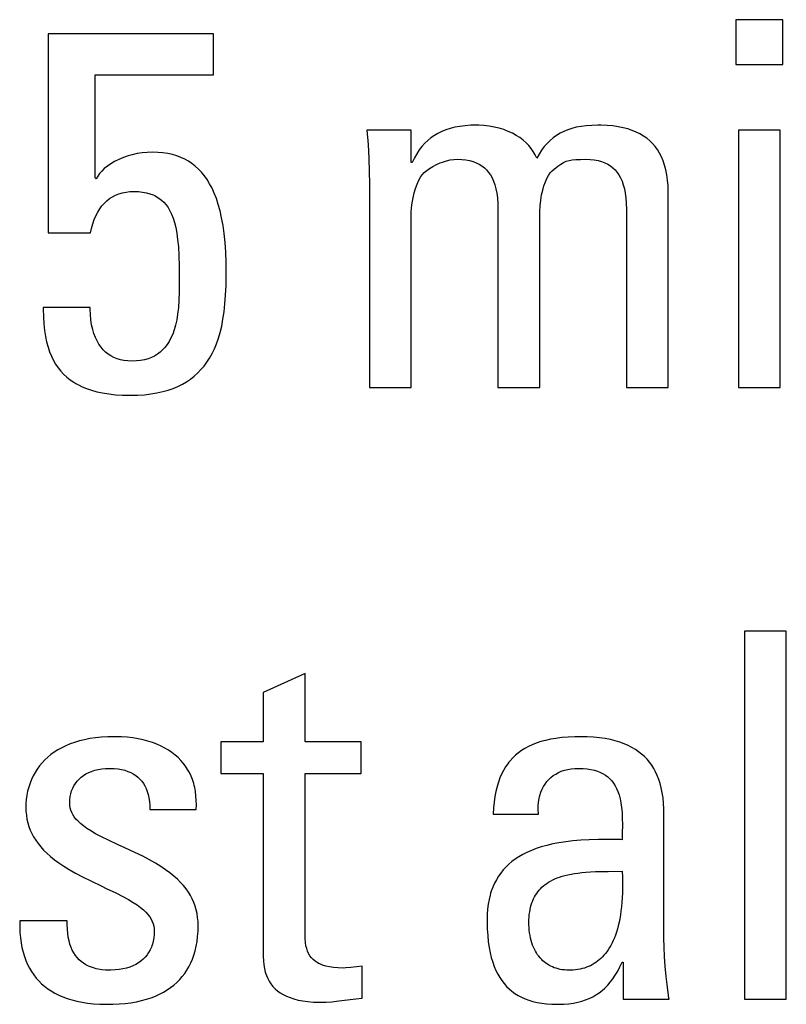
# Model space of a CAD drawing. Header units: millimetres. Extents: x -531 to 1423, y -716 to 1118.
# Tile 47 of 112: x 294.77 to 298.22, y 458.11 to 462.54. Entities that reach past the tile are written whole.
import ezdxf

# ---------------------------------------------------------------- set-up
doc = ezdxf.new("R2010")
doc.units = ezdxf.units.MM
doc.header["$LTSCALE"] = 23.1
doc.layers.get('0').update_dxf_attribs({"linetype": 'CONTINUOUS'})

msp = doc.modelspace()

# ---------------------------------------------------------------- linework, layer by layer
at = {"color": 7}
for p, q in [((297.9941, 462.54), (297.9941, 462.3382)), ((298.205, 462.54), (297.9941, 462.54)), ((298.205, 462.3382), (298.205, 462.54)), ((294.9017, 462.4758), (294.9017, 461.5815)), ((295.6446, 462.4758), (294.9017, 462.4758)), ((295.6446, 462.2923), (295.6446, 462.4758)), ((297.9941, 462.3382), (298.205, 462.3382)), ((295.1126, 461.8291), (295.1126, 462.2923)), ((295.1126, 462.2923), (295.6446, 462.2923)), ((296.3347, 462.0424), (296.3397, 461.9783)), ((296.5342, 462.0424), (296.3347, 462.0424)), ((296.5342, 461.8979), (296.5342, 462.0424)), ((296.654, 462.0285), (296.638, 462.019)), ((296.6711, 462.0368), (296.654, 462.0285)), ((296.6893, 462.0442), (296.6711, 462.0368)), ((296.7088, 462.0505), (296.6893, 462.0442)), ((296.7296, 462.0557), (296.7088, 462.0505)), ((296.7521, 462.0599), (296.7296, 462.0557)), ((296.7763, 462.0629), (296.7521, 462.0599)), ((296.8025, 462.0647), (296.7763, 462.0629)), ((296.8278, 462.0653), (296.8025, 462.0647)), ((296.8376, 462.0651), (296.8278, 462.0653)), ((296.8612, 462.0638), (296.8376, 462.0651)), ((296.8846, 462.0611), (296.8612, 462.0638)), ((296.9074, 462.057), (296.8846, 462.0611)), ((296.9294, 462.0517), (296.9074, 462.057)), ((296.9504, 462.0452), (296.9294, 462.0517)), ((296.9703, 462.0376), (296.9504, 462.0452)), ((296.9889, 462.029), (296.9703, 462.0376)), ((297.0062, 462.0195), (296.9889, 462.029)), ((297.2036, 462.0287), (297.1879, 462.0192)), ((297.2202, 462.0371), (297.2036, 462.0287)), ((297.2378, 462.0444), (297.2202, 462.0371)), ((297.2565, 462.0506), (297.2378, 462.0444)), ((297.2765, 462.0558), (297.2565, 462.0506)), ((297.2978, 462.0599), (297.2765, 462.0558)), ((297.3209, 462.0628), (297.2978, 462.0599)), ((297.3459, 462.0646), (297.3209, 462.0628)), ((297.3735, 462.0653), (297.3459, 462.0646)), ((297.3882, 462.0651), (297.3735, 462.0653)), ((297.4158, 462.064), (297.3882, 462.0651)), ((297.4415, 462.0617), (297.4158, 462.064)), ((297.4654, 462.0583), (297.4415, 462.0617)), ((297.4878, 462.0538), (297.4654, 462.0583)), ((297.5086, 462.0483), (297.4878, 462.0538)), ((297.528, 462.0418), (297.5086, 462.0483)), ((297.5461, 462.0344), (297.528, 462.0418)), ((297.5629, 462.0259), (297.5461, 462.0344)), ((297.5786, 462.0166), (297.5629, 462.0259)), ((298.0056, 462.0424), (298.0056, 460.8844)), ((298.1936, 462.0424), (298.0056, 462.0424)), ((298.1936, 460.8844), (298.1936, 462.0424)), ((296.5951, 461.9837), (296.5824, 461.9695)), ((296.6086, 461.9967), (296.5951, 461.9837)), ((296.6228, 462.0084), (296.6086, 461.9967)), ((296.638, 462.019), (296.6228, 462.0084)), ((297.0223, 462.0092), (297.0062, 462.0195)), ((297.0369, 461.998), (297.0223, 462.0092)), ((297.0503, 461.9862), (297.0369, 461.998)), ((297.0624, 461.9736), (297.0503, 461.9862)), ((297.1454, 461.9835), (297.1326, 461.969)), ((297.1588, 461.9967), (297.1454, 461.9835)), ((297.173, 462.0085), (297.1588, 461.9967)), ((297.1879, 462.0192), (297.173, 462.0085)), ((297.5932, 462.0063), (297.5786, 462.0166)), ((297.6067, 461.995), (297.5932, 462.0063)), ((297.6192, 461.9828), (297.6067, 461.995)), ((297.6307, 461.9695), (297.6192, 461.9828)), ((295.3012, 461.9372), (295.2783, 461.9322)), ((295.3241, 461.9409), (295.3012, 461.9372)), ((295.347, 461.943), (295.3241, 461.9409)), ((295.3694, 461.9438), (295.347, 461.943)), ((295.3941, 461.9431), (295.3694, 461.9438)), ((295.4174, 461.941), (295.3941, 461.9431)), ((295.4393, 461.9377), (295.4174, 461.941)), ((295.4599, 461.9331), (295.4393, 461.9377)), ((296.3397, 461.9783), (296.3434, 461.9152)), ((296.5704, 461.9539), (296.5592, 461.9369)), ((296.5824, 461.9695), (296.5704, 461.9539)), ((297.0733, 461.9603), (297.0624, 461.9736)), ((297.0828, 461.9463), (297.0733, 461.9603)), ((297.0912, 461.9316), (297.0828, 461.9463)), ((297.1205, 461.953), (297.1091, 461.9354)), ((297.1326, 461.969), (297.1205, 461.953)), ((297.6413, 461.9552), (297.6307, 461.9695)), ((297.6509, 461.9397), (297.6413, 461.9552)), ((297.6595, 461.923), (297.6509, 461.9397)), ((295.2, 461.902), (295.1828, 461.8919)), ((295.2189, 461.9114), (295.2, 461.902)), ((295.2393, 461.9199), (295.2189, 461.9114)), ((295.2609, 461.9273), (295.2393, 461.9199)), ((295.2783, 461.9322), (295.2609, 461.9273)), ((295.4794, 461.9274), (295.4599, 461.9331)), ((295.4979, 461.9205), (295.4794, 461.9274)), ((295.5155, 461.9124), (295.4979, 461.9205)), ((295.5321, 461.9031), (295.5155, 461.9124)), ((295.5479, 461.8926), (295.5321, 461.9031)), ((296.3434, 461.9152), (296.3455, 461.8567)), ((296.5388, 461.8979), (296.5342, 461.8979)), ((296.5486, 461.9182), (296.5388, 461.8979)), ((296.5592, 461.9369), (296.5486, 461.9182)), ((296.6471, 461.8886), (296.6648, 461.8961)), ((296.6648, 461.8961), (296.674, 461.8995)), ((296.674, 461.8995), (296.6921, 461.9049)), ((296.6921, 461.9049), (296.7096, 461.9087)), ((296.7096, 461.9087), (296.7258, 461.911)), ((296.7258, 461.911), (296.7406, 461.9117)), ((296.7406, 461.9117), (296.761, 461.911)), ((296.761, 461.911), (296.7797, 461.909)), ((296.7797, 461.909), (296.7968, 461.9058)), ((296.7968, 461.9058), (296.8124, 461.9014)), ((296.8124, 461.9014), (296.8268, 461.8959)), ((296.8268, 461.8959), (296.8399, 461.8894)), ((297.0983, 461.9162), (297.0912, 461.9316)), ((297.1091, 461.9354), (297.0983, 461.9162)), ((297.207, 461.8906), (297.2194, 461.8975)), ((297.2194, 461.8975), (297.2314, 461.9027)), ((297.2314, 461.9027), (297.2437, 461.9064)), ((297.2437, 461.9064), (297.2573, 461.909)), ((297.2573, 461.909), (297.2737, 461.9107)), ((297.2737, 461.9107), (297.296, 461.9115)), ((297.296, 461.9115), (297.3185, 461.9117)), ((297.3185, 461.9117), (297.3389, 461.911)), ((297.3389, 461.911), (297.3575, 461.909)), ((297.3575, 461.909), (297.3746, 461.9058)), ((297.3746, 461.9058), (297.3903, 461.9014)), ((297.3903, 461.9014), (297.4046, 461.8959)), ((297.4046, 461.8959), (297.4178, 461.8894)), ((297.6672, 461.905), (297.6595, 461.923)), ((297.6739, 461.8856), (297.6672, 461.905)), ((295.1419, 461.859), (295.132, 461.8475)), ((295.1537, 461.8702), (295.1419, 461.859)), ((295.1673, 461.8813), (295.1537, 461.8702)), ((295.1828, 461.8919), (295.1673, 461.8813)), ((295.563, 461.881), (295.5479, 461.8926)), ((295.5772, 461.868), (295.563, 461.881)), ((295.5908, 461.8537), (295.5772, 461.868)), ((295.6036, 461.838), (295.5908, 461.8537)), ((296.3455, 461.8567), (296.3462, 461.8016)), ((296.5844, 461.8428), (296.5929, 461.8522)), ((296.5929, 461.8522), (296.6035, 461.8616)), ((296.6035, 461.8616), (296.6161, 461.871)), ((296.6161, 461.871), (296.6308, 461.8801)), ((296.6308, 461.8801), (296.6471, 461.8886)), ((296.8399, 461.8894), (296.852, 461.8819)), ((296.852, 461.8819), (296.863, 461.8734)), ((296.863, 461.8734), (296.873, 461.8638)), ((296.873, 461.8638), (296.8821, 461.8531)), ((296.8821, 461.8531), (296.8904, 461.8412)), ((297.1518, 461.839), (297.1596, 461.8504)), ((297.1596, 461.8504), (297.1678, 461.86)), ((297.1678, 461.86), (297.1763, 461.8681)), ((297.1763, 461.8681), (297.1931, 461.8812)), ((297.1931, 461.8812), (297.207, 461.8906)), ((297.4178, 461.8894), (297.4298, 461.8819)), ((297.4298, 461.8819), (297.4408, 461.8734)), ((297.4408, 461.8734), (297.4508, 461.8638)), ((297.4508, 461.8638), (297.4599, 461.8531)), ((297.4599, 461.8531), (297.4682, 461.8412)), ((297.6768, 461.8754), (297.6739, 461.8856)), ((297.6795, 461.8648), (297.6768, 461.8754)), ((297.684, 461.8424), (297.6795, 461.8648)), ((295.1172, 461.8246), (295.1126, 461.8291)), ((295.1238, 461.8361), (295.1172, 461.8246)), ((295.132, 461.8475), (295.1238, 461.8361)), ((295.6158, 461.8209), (295.6036, 461.838)), ((295.6273, 461.8021), (295.6158, 461.8209)), ((296.5607, 461.7995), (296.5688, 461.8173)), ((296.5688, 461.8173), (296.5778, 461.8337)), ((296.5778, 461.8337), (296.5844, 461.8428)), ((296.8904, 461.8412), (296.8978, 461.828)), ((296.8978, 461.828), (296.9044, 461.8134)), ((296.9044, 461.8134), (296.9101, 461.7973)), ((297.1312, 461.793), (297.1376, 461.8104)), ((297.1376, 461.8104), (297.1444, 461.8257)), ((297.1444, 461.8257), (297.1518, 461.839)), ((297.4682, 461.8412), (297.4756, 461.828)), ((297.4756, 461.828), (297.4822, 461.8134)), ((297.4822, 461.8134), (297.488, 461.7973)), ((297.6873, 461.8184), (297.684, 461.8424)), ((297.6893, 461.7926), (297.6873, 461.8184)), ((295.2192, 461.7563), (295.2347, 461.7609)), ((295.2347, 461.7609), (295.2428, 461.7628)), ((295.2428, 461.7628), (295.2512, 461.7644)), ((295.2512, 461.7644), (295.2685, 461.7665)), ((295.2685, 461.7665), (295.2869, 461.7672)), ((295.2869, 461.7672), (295.3074, 461.7665)), ((295.3074, 461.7665), (295.3261, 461.7645)), ((295.3261, 461.7645), (295.3433, 461.7612)), ((295.3433, 461.7612), (295.3591, 461.7569)), ((295.6382, 461.7816), (295.6273, 461.8021)), ((295.6483, 461.7593), (295.6382, 461.7816)), ((296.3462, 461.8016), (296.3462, 460.8844)), ((296.5421, 461.7387), (296.5472, 461.7602)), ((296.5472, 461.7602), (296.5534, 461.7805)), ((296.5534, 461.7805), (296.5607, 461.7995)), ((296.9101, 461.7973), (296.915, 461.7794)), ((296.915, 461.7794), (296.9189, 461.7597)), ((297.1207, 461.7515), (297.1256, 461.7733)), ((297.1256, 461.7733), (297.1312, 461.793)), ((297.488, 461.7973), (297.4928, 461.7794)), ((297.4928, 461.7794), (297.4967, 461.7596)), ((297.69, 461.7649), (297.6893, 461.7926)), ((297.69, 460.8844), (297.69, 461.7649)), ((295.1538, 461.7144), (295.1654, 461.7253)), ((295.1654, 461.7253), (295.1777, 461.7348)), ((295.1777, 461.7348), (295.1907, 461.7432)), ((295.1907, 461.7432), (295.2046, 461.7503)), ((295.2046, 461.7503), (295.2192, 461.7563)), ((295.3591, 461.7569), (295.3736, 461.7514)), ((295.3736, 461.7514), (295.3805, 461.7482)), ((295.3805, 461.7482), (295.3871, 461.7447)), ((295.3871, 461.7447), (295.3994, 461.7371)), ((295.3994, 461.7371), (295.4108, 461.7283)), ((295.4108, 461.7283), (295.4214, 461.7183)), ((295.4214, 461.7183), (295.4311, 461.7071)), ((295.6577, 461.735), (295.6483, 461.7593)), ((295.6664, 461.7086), (295.6577, 461.735)), ((296.5355, 461.694), (296.5382, 461.7165)), ((296.5382, 461.7165), (296.5421, 461.7387)), ((296.9189, 461.7597), (296.9217, 461.7377)), ((296.9217, 461.7377), (296.9235, 461.7134)), ((297.1139, 461.7027), (297.1168, 461.7277)), ((297.1168, 461.7277), (297.1207, 461.7515)), ((297.4967, 461.7596), (297.4995, 461.7377)), ((297.4995, 461.7377), (297.5013, 461.7133)), ((295.1154, 461.6579), (295.1238, 461.6741)), ((295.1238, 461.6741), (295.133, 461.6889)), ((295.133, 461.6889), (295.143, 461.7023)), ((295.143, 461.7023), (295.1538, 461.7144)), ((295.4311, 461.7071), (295.4401, 461.6946)), ((295.4401, 461.6946), (295.4485, 461.6805)), ((295.4485, 461.6805), (295.4561, 461.6648)), ((295.6743, 461.6798), (295.6664, 461.7086)), ((295.6813, 461.6485), (295.6743, 461.6798)), ((296.5342, 461.664), (296.5343, 461.672)), ((296.5343, 461.672), (296.5355, 461.694)), ((296.9235, 461.7134), (296.9241, 461.687)), ((296.9241, 461.687), (296.9241, 460.8844)), ((297.1121, 461.664), (297.1124, 461.6781)), ((297.1124, 461.6781), (297.1139, 461.7027)), ((297.5013, 461.7133), (297.5019, 461.687)), ((297.5019, 461.687), (297.5019, 460.8844)), ((295.1013, 461.6213), (295.1079, 461.6403)), ((295.1079, 461.6403), (295.1154, 461.6579)), ((295.4561, 461.6648), (295.463, 461.6472)), ((295.463, 461.6472), (295.4693, 461.6274)), ((295.4693, 461.6274), (295.4748, 461.605)), ((295.6875, 461.6146), (295.6813, 461.6485)), ((296.5342, 460.8844), (296.5342, 461.664)), ((297.1121, 460.8844), (297.1121, 461.664)), ((295.0919, 461.5815), (295.0958, 461.6008)), ((295.0958, 461.6008), (295.1013, 461.6213)), ((295.4748, 461.605), (295.4796, 461.5797)), ((295.6926, 461.5778), (295.6875, 461.6146)), ((294.9017, 461.5815), (295.0919, 461.5815)), ((295.4796, 461.5797), (295.4835, 461.5508)), ((295.4835, 461.5508), (295.4867, 461.5176)), ((295.6968, 461.5378), (295.6926, 461.5778)), ((295.4867, 461.5176), (295.489, 461.4785)), ((295.6997, 461.4945), (295.6968, 461.5378)), ((295.7015, 461.4475), (295.6997, 461.4945)), ((295.489, 461.4785), (295.4904, 461.4312)), ((295.4904, 461.4312), (295.4909, 461.3695)), ((295.7019, 461.4072), (295.7015, 461.4475)), ((295.7019, 461.3935), (295.7019, 461.4072)), ((295.4909, 461.3695), (295.4909, 461.3545)), ((295.7011, 461.3438), (295.7019, 461.3935)), ((295.4909, 461.3545), (295.4905, 461.3143)), ((295.6992, 461.3001), (295.7011, 461.3438)), ((295.4891, 461.277), (295.4867, 461.2444)), ((295.4905, 461.3143), (295.4891, 461.277)), ((295.6963, 461.2608), (295.6992, 461.3001)), ((294.8787, 461.2444), (294.8787, 461.2388)), ((295.0897, 461.2444), (294.8787, 461.2444)), ((294.8787, 461.2388), (294.8796, 461.2033)), ((295.0898, 461.2378), (295.0897, 461.2444)), ((295.0908, 461.2128), (295.0898, 461.2378)), ((295.4867, 461.2444), (295.4834, 461.2154)), ((295.6923, 461.2249), (295.6963, 461.2608)), ((294.8796, 461.2033), (294.8816, 461.1711)), ((295.0931, 461.1893), (295.0908, 461.2128)), ((295.0967, 461.1672), (295.0931, 461.1893)), ((295.4791, 461.1893), (295.4739, 461.1657)), ((295.4834, 461.2154), (295.4791, 461.1893)), ((295.6815, 461.1613), (295.6874, 461.1919)), ((295.6874, 461.1919), (295.6923, 461.2249)), ((294.8816, 461.1711), (294.8847, 461.1418)), ((294.8847, 461.1418), (294.889, 461.1148)), ((295.1014, 461.1467), (295.0967, 461.1672)), ((295.1071, 461.1277), (295.1014, 461.1467)), ((295.4679, 461.1445), (295.4611, 461.1253)), ((295.4739, 461.1657), (295.4679, 461.1445)), ((295.6746, 461.133), (295.6815, 461.1613)), ((294.889, 461.1148), (294.8942, 461.0899)), ((295.1138, 461.1103), (295.1071, 461.1277)), ((295.1213, 461.0944), (295.1138, 461.1103)), ((295.4535, 461.1079), (295.4452, 461.0922)), ((295.4611, 461.1253), (295.4535, 461.1079)), ((295.6582, 461.082), (295.6669, 461.1066)), ((295.6669, 461.1066), (295.6746, 461.133)), ((294.8942, 461.0899), (294.9005, 461.0669)), ((294.9005, 461.0669), (294.9076, 461.0455)), ((295.1297, 461.0799), (295.1213, 461.0944)), ((295.1389, 461.0668), (295.1297, 461.0799)), ((295.1488, 461.0551), (295.1389, 461.0668)), ((295.1596, 461.0445), (295.1488, 461.0551)), ((295.4159, 461.0538), (295.4046, 461.0436)), ((295.4264, 461.0653), (295.4159, 461.0538)), ((295.4361, 461.078), (295.4264, 461.0653)), ((295.4452, 461.0922), (295.4361, 461.078)), ((295.6384, 461.0377), (295.6487, 461.059)), ((295.6487, 461.059), (295.6582, 461.082)), ((294.9076, 461.0455), (294.9158, 461.0257)), ((294.9158, 461.0257), (294.9248, 461.0072)), ((294.9248, 461.0072), (294.9348, 460.99)), ((295.1711, 461.0352), (295.1596, 461.0445)), ((295.1834, 461.0271), (295.1711, 461.0352)), ((295.1966, 461.0201), (295.1834, 461.0271)), ((295.2108, 461.0143), (295.1966, 461.0201)), ((295.2259, 461.0097), (295.2108, 461.0143)), ((295.242, 461.0063), (295.2259, 461.0097)), ((295.3342, 461.0096), (295.3167, 461.0063)), ((295.3504, 461.0142), (295.3342, 461.0096)), ((295.3654, 461.0198), (295.3504, 461.0142)), ((295.3794, 461.0267), (295.3654, 461.0198)), ((295.3925, 461.0346), (295.3794, 461.0267)), ((295.4046, 461.0436), (295.3925, 461.0346)), ((295.6151, 460.999), (295.6272, 461.0177)), ((295.6272, 461.0177), (295.6384, 461.0377)), ((294.9348, 460.99), (294.9458, 460.9739)), ((294.9458, 460.9739), (294.9578, 460.9589)), ((295.2593, 461.0043), (295.242, 461.0063)), ((295.2777, 461.0036), (295.2593, 461.0043)), ((295.2979, 461.0043), (295.2777, 461.0036)), ((295.3167, 461.0063), (295.2979, 461.0043)), ((295.5736, 460.9503), (295.5884, 460.9654)), ((295.5884, 460.9654), (295.6022, 460.9816)), ((295.6022, 460.9816), (295.6151, 460.999)), ((294.9578, 460.9589), (294.9707, 460.9449)), ((294.9707, 460.9449), (294.9848, 460.9318)), ((294.9848, 460.9318), (295, 460.9197)), ((295, 460.9197), (295.0165, 460.9084)), ((295.5235, 460.9112), (295.5412, 460.9232)), ((295.5412, 460.9232), (295.5579, 460.9362)), ((295.5579, 460.9362), (295.5736, 460.9503)), ((295.0165, 460.9084), (295.0252, 460.9032)), ((295.0252, 460.9032), (295.0343, 460.8981)), ((295.0343, 460.8981), (295.0534, 460.8886)), ((295.0534, 460.8886), (295.0741, 460.8801)), ((295.0741, 460.8801), (295.0963, 460.8726)), ((295.4404, 460.8733), (295.4631, 460.8812)), ((295.4631, 460.8812), (295.4845, 460.8902)), ((295.4845, 460.8902), (295.5046, 460.9002)), ((295.5046, 460.9002), (295.5235, 460.9112)), ((296.3462, 460.8844), (296.5342, 460.8844)), ((296.9241, 460.8844), (297.1121, 460.8844)), ((297.5019, 460.8844), (297.69, 460.8844)), ((298.0056, 460.8844), (298.1936, 460.8844)), ((295.0963, 460.8726), (295.1203, 460.866)), ((295.1203, 460.866), (295.1461, 460.8604)), ((295.1461, 460.8604), (295.1739, 460.856)), ((295.1739, 460.856), (295.2038, 460.8527)), ((295.2038, 460.8527), (295.2361, 460.8507)), ((295.2361, 460.8507), (295.2708, 460.85)), ((295.2708, 460.85), (295.3036, 460.8507)), ((295.3036, 460.8507), (295.3343, 460.8527)), ((295.3343, 460.8527), (295.3633, 460.8561)), ((295.3633, 460.8561), (295.3906, 460.8607)), ((295.3906, 460.8607), (295.4162, 460.8664)), ((295.4162, 460.8664), (295.4404, 460.8733)), ((298.033, 459.7883), (298.033, 458.1327)), ((298.221, 459.7883), (298.033, 459.7883)), ((298.221, 458.1327), (298.221, 459.7883)), ((296.0565, 459.598), (295.8684, 459.5132)), ((296.0565, 459.2907), (296.0565, 459.598)), ((295.8684, 459.5132), (295.8684, 459.2907)), ((294.9996, 459.2811), (294.9803, 459.2731)), ((295.0201, 459.2884), (294.9996, 459.2811)), ((295.0417, 459.2948), (295.0201, 459.2884)), ((295.0646, 459.3004), (295.0417, 459.2948)), ((295.0889, 459.305), (295.0646, 459.3004)), ((295.1144, 459.3087), (295.0889, 459.305)), ((295.1414, 459.3114), (295.1144, 459.3087)), ((295.1698, 459.3131), (295.1414, 459.3114)), ((295.1997, 459.3137), (295.1698, 459.3131)), ((295.2041, 459.3137), (295.1997, 459.3137)), ((295.2308, 459.3129), (295.2041, 459.3137)), ((295.2566, 459.3111), (295.2308, 459.3129)), ((295.2815, 459.3082), (295.2566, 459.3111)), ((295.3054, 459.3043), (295.2815, 459.3082)), ((295.3283, 459.2994), (295.3054, 459.3043)), ((295.3501, 459.2936), (295.3283, 459.2994)), ((295.3707, 459.287), (295.3501, 459.2936)), ((295.3903, 459.2795), (295.3707, 459.287)), ((295.4088, 459.2713), (295.3903, 459.2795)), ((295.6781, 459.2907), (295.6781, 459.1485)), ((295.8684, 459.2907), (295.6781, 459.2907)), ((296.3087, 459.2907), (296.0565, 459.2907)), ((296.3087, 459.1485), (296.3087, 459.2907)), ((297.0967, 459.2849), (297.0783, 459.2777)), ((297.1165, 459.2915), (297.0967, 459.2849)), ((297.1377, 459.2973), (297.1165, 459.2915)), ((297.1604, 459.3023), (297.1377, 459.2973)), ((297.1849, 459.3064), (297.1604, 459.3023)), ((297.2112, 459.3097), (297.1849, 459.3064)), ((297.2396, 459.312), (297.2112, 459.3097)), ((297.2702, 459.3134), (297.2396, 459.312)), ((297.2947, 459.3137), (297.2702, 459.3134)), ((297.3254, 459.3131), (297.2947, 459.3137)), ((297.3542, 459.3114), (297.3254, 459.3131)), ((297.3811, 459.3088), (297.3542, 459.3114)), ((297.4062, 459.3051), (297.3811, 459.3088)), ((297.4298, 459.3006), (297.4062, 459.3051)), ((297.4518, 459.2952), (297.4298, 459.3006)), ((297.4724, 459.289), (297.4518, 459.2952)), ((297.4916, 459.282), (297.4724, 459.289)), ((297.5096, 459.2742), (297.4916, 459.282)), ((294.9288, 459.2445), (294.9137, 459.2335)), ((294.9449, 459.2548), (294.9288, 459.2445)), ((294.9621, 459.2643), (294.9449, 459.2548)), ((294.9803, 459.2731), (294.9621, 459.2643)), ((295.4262, 459.2623), (295.4088, 459.2713)), ((295.4425, 459.2527), (295.4262, 459.2623)), ((295.4577, 459.2423), (295.4425, 459.2527)), ((295.4719, 459.2314), (295.4577, 459.2423)), ((297.0158, 459.2412), (297.0026, 459.2302)), ((297.0299, 459.2514), (297.0158, 459.2412)), ((297.045, 459.2609), (297.0299, 459.2514)), ((297.0611, 459.2696), (297.045, 459.2609)), ((297.0783, 459.2777), (297.0611, 459.2696)), ((297.5264, 459.2657), (297.5096, 459.2742)), ((297.5421, 459.2564), (297.5264, 459.2657)), ((297.5567, 459.2465), (297.5421, 459.2564)), ((297.5703, 459.2358), (297.5567, 459.2465)), ((297.5829, 459.2244), (297.5703, 459.2358)), ((294.874, 459.1964), (294.8626, 459.1827)), ((294.8863, 459.2095), (294.874, 459.1964)), ((294.8995, 459.2219), (294.8863, 459.2095)), ((294.9137, 459.2335), (294.8995, 459.2219)), ((295.4851, 459.2197), (295.4719, 459.2314)), ((295.4973, 459.2075), (295.4851, 459.2197)), ((295.5085, 459.1946), (295.4973, 459.2075)), ((295.5187, 459.1811), (295.5085, 459.1946)), ((296.9681, 459.1921), (296.9581, 459.1777)), ((296.9733, 459.199), (296.9681, 459.1921)), ((296.9788, 459.2057), (296.9733, 459.199)), ((296.9903, 459.2184), (296.9788, 459.2057)), ((297.0026, 459.2302), (296.9903, 459.2184)), ((297.5947, 459.2123), (297.5829, 459.2244)), ((297.6056, 459.1994), (297.5947, 459.2123)), ((297.6156, 459.1857), (297.6056, 459.1994)), ((294.8426, 459.1532), (294.8339, 459.1375)), ((294.8521, 459.1683), (294.8426, 459.1532)), ((294.8626, 459.1827), (294.8521, 459.1683)), ((295.0597, 459.139), (295.0711, 459.1461)), ((295.0711, 459.1461), (295.0834, 459.1525)), ((295.0834, 459.1525), (295.0967, 459.158)), ((295.0967, 459.158), (295.1109, 459.1627)), ((295.1109, 459.1627), (295.126, 459.1664)), ((295.126, 459.1664), (295.1419, 459.1692)), ((295.1419, 459.1692), (295.1587, 459.1709)), ((295.1587, 459.1709), (295.1762, 459.1715)), ((295.1762, 459.1715), (295.1768, 459.1715)), ((295.1768, 459.1715), (295.1798, 459.1715)), ((295.1798, 459.1715), (295.1983, 459.1707)), ((295.1983, 459.1707), (295.2154, 459.169)), ((295.2154, 459.169), (295.2314, 459.1662)), ((295.2314, 459.1662), (295.2462, 459.1626)), ((295.2462, 459.1626), (295.2598, 459.158)), ((295.2598, 459.158), (295.2725, 459.1527)), ((295.2725, 459.1527), (295.2841, 459.1465)), ((295.2841, 459.1465), (295.2949, 459.1396)), ((295.528, 459.167), (295.5187, 459.1811)), ((295.5364, 459.1522), (295.528, 459.167)), ((295.5438, 459.1367), (295.5364, 459.1522)), ((295.6781, 459.1485), (295.8684, 459.1485)), ((295.8684, 459.1485), (295.8684, 458.3254)), ((296.0566, 458.4263), (296.0565, 459.1485)), ((296.0565, 459.1485), (296.3087, 459.1485)), ((296.949, 459.1623), (296.9405, 459.1458)), ((296.9581, 459.1777), (296.949, 459.1623)), ((297.1727, 459.1386), (297.184, 459.146)), ((297.184, 459.146), (297.1961, 459.1525)), ((297.1961, 459.1525), (297.2091, 459.1581)), ((297.2091, 459.1581), (297.223, 459.1628)), ((297.223, 459.1628), (297.2378, 459.1665)), ((297.2378, 459.1665), (297.2535, 459.1692)), ((297.2535, 459.1692), (297.2702, 459.1709)), ((297.2702, 459.1709), (297.2878, 459.1715)), ((297.2878, 459.1715), (297.3075, 459.1709)), ((297.3075, 459.1709), (297.3256, 459.1693)), ((297.3256, 459.1693), (297.3423, 459.1666)), ((297.3423, 459.1666), (297.3577, 459.1631)), ((297.3577, 459.1631), (297.3718, 459.1587)), ((297.3718, 459.1587), (297.3848, 459.1534)), ((297.3848, 459.1534), (297.3969, 459.1473)), ((297.3969, 459.1473), (297.4079, 459.1403)), ((297.6248, 459.1711), (297.6156, 459.1857)), ((297.6332, 459.1556), (297.6248, 459.1711)), ((297.6408, 459.1392), (297.6332, 459.1556)), ((294.8195, 459.1041), (294.8137, 459.0866)), ((294.8262, 459.1211), (294.8195, 459.1041)), ((294.8339, 459.1375), (294.8262, 459.1211)), ((295.0171, 459.093), (295.0237, 459.1035)), ((295.0237, 459.1035), (295.0313, 459.1134)), ((295.0313, 459.1134), (295.0398, 459.1226)), ((295.0398, 459.1226), (295.0493, 459.1312)), ((295.0493, 459.1312), (295.0597, 459.139)), ((295.2949, 459.1396), (295.3047, 459.1318)), ((295.3047, 459.1318), (295.3138, 459.1233)), ((295.3138, 459.1233), (295.322, 459.1139)), ((295.322, 459.1139), (295.3294, 459.1037)), ((295.3294, 459.1037), (295.336, 459.0926)), ((295.5502, 459.1206), (295.5438, 459.1367)), ((295.5557, 459.1037), (295.5502, 459.1206)), ((295.558, 459.095), (295.5557, 459.1037)), ((296.926, 459.1093), (296.9199, 459.0892)), ((296.9329, 459.1282), (296.926, 459.1093)), ((296.9405, 459.1458), (296.9329, 459.1282)), ((297.1358, 459.1009), (297.1438, 459.1116)), ((297.1438, 459.1116), (297.1526, 459.1214)), ((297.1526, 459.1214), (297.1622, 459.1304)), ((297.1622, 459.1304), (297.1727, 459.1386)), ((297.4079, 459.1403), (297.4181, 459.1326)), ((297.4181, 459.1326), (297.4274, 459.1241)), ((297.4274, 459.1241), (297.436, 459.1146)), ((297.436, 459.1146), (297.4439, 459.1043)), ((297.4439, 459.1043), (297.451, 459.0929)), ((297.6476, 459.1217), (297.6408, 459.1392)), ((297.6536, 459.103), (297.6476, 459.1217)), ((297.6588, 459.0832), (297.6536, 459.103)), ((294.8089, 459.0685), (294.8052, 459.0501)), ((294.8137, 459.0866), (294.8089, 459.0685)), ((295.0001, 459.0441), (295.0029, 459.0573)), ((295.0029, 459.0573), (295.0066, 459.0699)), ((295.0066, 459.0699), (295.0114, 459.0818)), ((295.0114, 459.0818), (295.0171, 459.093)), ((295.336, 459.0926), (295.3418, 459.0806)), ((295.3418, 459.0806), (295.3468, 459.0676)), ((295.3468, 459.0676), (295.3509, 459.0536)), ((295.5601, 459.086), (295.558, 459.095)), ((295.5636, 459.0676), (295.5601, 459.086)), ((295.566, 459.0484), (295.5636, 459.0676)), ((296.9146, 459.0677), (296.9102, 459.0446)), ((296.9199, 459.0892), (296.9146, 459.0677)), ((297.1128, 459.05), (297.1172, 459.064)), ((297.1172, 459.064), (297.1225, 459.0771)), ((297.1225, 459.0771), (297.1287, 459.0894)), ((297.1287, 459.0894), (297.1358, 459.1009)), ((297.451, 459.0929), (297.4576, 459.0804)), ((297.4576, 459.0804), (297.4634, 459.0667)), ((297.4634, 459.0667), (297.4686, 459.0516)), ((297.6631, 459.062), (297.6588, 459.0832)), ((297.6665, 459.0394), (297.6631, 459.062)), ((294.8026, 459.0314), (294.8011, 459.0127)), ((294.8052, 459.0501), (294.8026, 459.0314)), ((294.9979, 459.0155), (294.9985, 459.0301)), ((294.9985, 459.0045), (294.9979, 459.0155)), ((294.9985, 459.0301), (295.0001, 459.0441)), ((295.3509, 459.0536), (295.3542, 459.0385)), ((295.3542, 459.0385), (295.3564, 459.0222)), ((295.3564, 459.0222), (295.3577, 459.0046)), ((295.5674, 459.0284), (295.566, 459.0484)), ((295.5676, 459.0075), (295.5674, 459.0284)), ((296.9067, 459.0199), (296.9041, 458.9934)), ((296.9102, 459.0446), (296.9067, 459.0199)), ((297.1057, 459.003), (297.107, 459.0195)), ((297.107, 459.0195), (297.1094, 459.0352)), ((297.1094, 459.0352), (297.1128, 459.05)), ((297.4686, 459.0516), (297.4731, 459.0349)), ((297.4731, 459.0349), (297.4768, 459.0165)), ((297.4768, 459.0165), (297.4798, 458.996)), ((297.6689, 459.0153), (297.6665, 459.0394)), ((297.6704, 458.9894), (297.6689, 459.0153)), ((294.8011, 459.0127), (294.8007, 458.9972)), ((294.8007, 458.9972), (294.8013, 458.9785)), ((294.8013, 458.9785), (294.803, 458.9605)), ((295.0002, 458.9939), (294.9985, 459.0045)), ((295.003, 458.9835), (295.0002, 458.9939)), ((295.0069, 458.9734), (295.003, 458.9835)), ((295.0121, 458.9634), (295.0069, 458.9734)), ((295.3577, 459.0046), (295.3579, 458.9857)), ((295.3579, 458.9857), (295.5666, 458.9857)), ((295.5666, 458.9857), (295.5676, 459.0075)), ((296.9041, 458.9934), (296.9025, 458.9651)), ((297.1055, 458.9856), (297.1057, 459.003)), ((297.1065, 458.9675), (297.1055, 458.9856)), ((297.4798, 458.996), (297.4821, 458.9731)), ((297.4821, 458.9731), (297.4834, 458.9471)), ((297.6708, 458.9651), (297.6704, 458.9894)), ((294.803, 458.9605), (294.8058, 458.9431)), ((294.8058, 458.9431), (294.8096, 458.9262)), ((294.8096, 458.9262), (294.8145, 458.9098)), ((295.0185, 458.9534), (295.0121, 458.9634)), ((295.0262, 458.9433), (295.0185, 458.9534)), ((295.0356, 458.9332), (295.0262, 458.9433)), ((295.0466, 458.9229), (295.0356, 458.9332)), ((296.9025, 458.9651), (297.1067, 458.9651)), ((297.1067, 458.9651), (297.1065, 458.9675)), ((297.4834, 458.9471), (297.484, 458.917)), ((297.6708, 458.4079), (297.6708, 458.9651)), ((294.8145, 458.9098), (294.8205, 458.8937)), ((294.8205, 458.8937), (294.8276, 458.8781)), ((295.0597, 458.9123), (295.0466, 458.9229)), ((295.075, 458.9013), (295.0597, 458.9123)), ((295.0931, 458.8897), (295.075, 458.9013)), ((295.1145, 458.8774), (295.0931, 458.8897)), ((297.4835, 458.8803), (297.4827, 458.8505)), ((297.484, 458.917), (297.4835, 458.8803)), ((294.8276, 458.8781), (294.8357, 458.8627)), ((294.8357, 458.8627), (294.8451, 458.8476)), ((294.8451, 458.8476), (294.8556, 458.8328)), ((295.1403, 458.8638), (295.1145, 458.8774)), ((295.1723, 458.8481), (295.1403, 458.8638)), ((295.2159, 458.8278), (295.1723, 458.8481)), ((297.1985, 458.8365), (297.1702, 458.8311)), ((297.2289, 458.8412), (297.1985, 458.8365)), ((297.2616, 458.845), (297.2289, 458.8412)), ((297.2969, 458.848), (297.2616, 458.845)), ((297.3351, 458.8501), (297.2969, 458.848)), ((297.3768, 458.8513), (297.3351, 458.8501)), ((297.4229, 458.8515), (297.3768, 458.8513)), ((297.4755, 458.8506), (297.4229, 458.8515)), ((297.4827, 458.8505), (297.4755, 458.8506)), ((294.8556, 458.8328), (294.8674, 458.8181)), ((294.8674, 458.8181), (294.8806, 458.8035)), ((294.8806, 458.8035), (294.8952, 458.7891)), ((295.246, 458.8141), (295.2159, 458.8278)), ((295.2908, 458.7932), (295.246, 458.8141)), ((295.3264, 458.7758), (295.2908, 458.7932)), ((297.0544, 458.7935), (297.0356, 458.784)), ((297.0745, 458.8023), (297.0544, 458.7935)), ((297.096, 458.8105), (297.0745, 458.8023)), ((297.119, 458.8181), (297.096, 458.8105)), ((297.1437, 458.825), (297.119, 458.8181)), ((297.1702, 458.8311), (297.1437, 458.825)), ((294.8952, 458.7891), (294.9114, 458.7746)), ((294.9114, 458.7746), (294.9294, 458.7602)), ((294.9294, 458.7602), (294.9492, 458.7456)), ((295.3568, 458.7598), (295.3264, 458.7758)), ((295.3837, 458.7447), (295.3568, 458.7598)), ((296.9867, 458.7519), (296.9727, 458.74)), ((297.0019, 458.7632), (296.9867, 458.7519)), ((297.0182, 458.7739), (297.0019, 458.7632)), ((297.0356, 458.784), (297.0182, 458.7739)), ((294.9492, 458.7456), (294.9713, 458.7308)), ((294.9713, 458.7308), (294.9959, 458.7157)), ((294.9959, 458.7157), (295.0236, 458.7)), ((295.4076, 458.73), (295.3837, 458.7447)), ((295.4291, 458.7155), (295.4076, 458.73)), ((295.4486, 458.7012), (295.4291, 458.7155)), ((296.9475, 458.7142), (296.9364, 458.7003)), ((296.9596, 458.7274), (296.9475, 458.7142)), ((296.9727, 458.74), (296.9596, 458.7274)), ((297.3013, 458.7025), (297.32, 458.7042)), ((297.32, 458.7042), (297.3404, 458.7055)), ((297.3404, 458.7055), (297.363, 458.7066)), ((297.363, 458.7066), (297.3886, 458.7073)), ((297.3886, 458.7073), (297.4192, 458.7078)), ((297.4192, 458.7078), (297.4827, 458.7083)), ((297.4827, 458.7083), (297.4837, 458.6823)), ((295.0236, 458.7), (295.0553, 458.6832)), ((295.0553, 458.6832), (295.0928, 458.6646)), ((295.0928, 458.6646), (295.142, 458.6412)), ((295.4662, 458.687), (295.4486, 458.7012)), ((295.4821, 458.6727), (295.4662, 458.687)), ((295.4965, 458.6583), (295.4821, 458.6727)), ((296.9169, 458.6704), (296.9084, 458.6542)), ((296.9262, 458.6857), (296.9169, 458.6704)), ((296.9364, 458.7003), (296.9262, 458.6857)), ((297.144, 458.654), (297.1522, 458.6594)), ((297.1522, 458.6594), (297.1609, 458.6644)), ((297.1609, 458.6644), (297.1702, 458.6693)), ((297.1702, 458.6693), (297.18, 458.6738)), ((297.18, 458.6738), (297.1904, 458.6781)), ((297.1904, 458.6781), (297.2014, 458.6821)), ((297.2014, 458.6821), (297.2131, 458.6859)), ((297.2131, 458.6859), (297.2255, 458.6894)), ((297.2255, 458.6894), (297.2388, 458.6926)), ((297.2388, 458.6926), (297.2529, 458.6955)), ((297.2529, 458.6955), (297.2679, 458.6981)), ((297.2679, 458.6981), (297.284, 458.7005)), ((297.284, 458.7005), (297.3013, 458.7025)), ((297.4837, 458.6823), (297.4842, 458.6575)), ((295.142, 458.6412), (295.1627, 458.6314)), ((295.1627, 458.6314), (295.2049, 458.6112)), ((295.5095, 458.6438), (295.4965, 458.6583)), ((295.5212, 458.6292), (295.5095, 458.6438)), ((295.5316, 458.6143), (295.5212, 458.6292)), ((296.8943, 458.6194), (296.8913, 458.6101)), ((296.9009, 458.6373), (296.8943, 458.6194)), ((296.9084, 458.6542), (296.9009, 458.6373)), ((297.0984, 458.609), (297.1037, 458.6163)), ((297.1037, 458.6163), (297.1094, 458.6233)), ((297.1094, 458.6233), (297.1155, 458.63)), ((297.1155, 458.63), (297.122, 458.6364)), ((297.122, 458.6364), (297.1289, 458.6426)), ((297.1289, 458.6426), (297.1362, 458.6484)), ((297.1362, 458.6484), (297.144, 458.654)), ((297.4843, 458.6337), (297.4838, 458.611)), ((297.4842, 458.6575), (297.4843, 458.6337)), ((295.2049, 458.6112), (295.2365, 458.5952)), ((295.2365, 458.5952), (295.262, 458.5812)), ((295.262, 458.5812), (295.2833, 458.5685)), ((295.5409, 458.5991), (295.5316, 458.6143)), ((295.549, 458.5837), (295.5409, 458.5991)), ((295.556, 458.5679), (295.549, 458.5837)), ((296.8839, 458.5808), (296.8801, 458.5599)), ((296.8886, 458.6006), (296.8839, 458.5808)), ((296.8913, 458.6101), (296.8886, 458.6006)), ((297.0771, 458.567), (297.0788, 458.5717)), ((297.0788, 458.5717), (297.0806, 458.5762)), ((297.0806, 458.5762), (297.0845, 458.585)), ((297.0845, 458.585), (297.0888, 458.5933)), ((297.0888, 458.5933), (297.0934, 458.6013)), ((297.0934, 458.6013), (297.0984, 458.609)), ((297.4829, 458.5893), (297.4815, 458.5686)), ((297.4838, 458.611), (297.4829, 458.5893)), ((295.2833, 458.5685), (295.3013, 458.5567)), ((295.3013, 458.5567), (295.3166, 458.5453)), ((295.3166, 458.5453), (295.3297, 458.5344)), ((295.3297, 458.5344), (295.3408, 458.5238)), ((295.5619, 458.5517), (295.556, 458.5679)), ((295.5668, 458.5351), (295.5619, 458.5517)), ((295.5707, 458.5179), (295.5668, 458.5351)), ((296.8774, 458.538), (296.8757, 458.5148)), ((296.8801, 458.5599), (296.8774, 458.538)), ((297.0652, 458.5145), (297.0668, 458.526)), ((297.0668, 458.526), (297.0688, 458.537)), ((297.0688, 458.537), (297.0712, 458.5474)), ((297.0712, 458.5474), (297.0739, 458.5575)), ((297.0739, 458.5575), (297.0771, 458.567)), ((297.4775, 458.5301), (297.475, 458.5121)), ((297.4797, 458.5489), (297.4775, 458.5301)), ((297.4815, 458.5686), (297.4797, 458.5489)), ((294.7732, 458.4859), (294.7731, 458.459)), ((294.9864, 458.4859), (294.7732, 458.4859)), ((294.9865, 458.4684), (294.9864, 458.4859)), ((295.3408, 458.5238), (295.3501, 458.5134)), ((295.3501, 458.5134), (295.3579, 458.5032)), ((295.3579, 458.5032), (295.3643, 458.4929)), ((295.3643, 458.4929), (295.3695, 458.4827)), ((295.3695, 458.4827), (295.3734, 458.4724)), ((295.5734, 458.5002), (295.5707, 458.5179)), ((295.5751, 458.4819), (295.5734, 458.5002)), ((295.5757, 458.4629), (295.5751, 458.4819)), ((296.8757, 458.5148), (296.8751, 458.4905)), ((296.8751, 458.4905), (296.8752, 458.4809)), ((297.0631, 458.4767), (297.0634, 458.4899)), ((297.0634, 458.4899), (297.0641, 458.5025)), ((297.0641, 458.5025), (297.0652, 458.5145)), ((297.4721, 458.4951), (297.4688, 458.4788)), ((297.475, 458.5121), (297.4721, 458.4951)), ((294.7731, 458.459), (294.7741, 458.4335)), ((294.9874, 458.4477), (294.9865, 458.4684)), ((294.989, 458.4288), (294.9874, 458.4477)), ((295.3734, 458.4724), (295.3762, 458.4619)), ((295.3762, 458.4619), (295.3779, 458.4511)), ((295.3779, 458.4511), (295.3785, 458.44)), ((295.3785, 458.44), (295.3779, 458.4237)), ((295.5735, 458.4147), (295.5751, 458.4382)), ((295.5751, 458.4382), (295.5757, 458.4629)), ((296.8752, 458.4809), (296.876, 458.4488)), ((296.876, 458.4488), (296.8779, 458.419)), ((297.0632, 458.4676), (297.0631, 458.4767)), ((297.0638, 458.455), (297.0632, 458.4676)), ((297.0649, 458.4427), (297.0638, 458.455)), ((297.0663, 458.4307), (297.0649, 458.4427)), ((297.4613, 458.4487), (297.4571, 458.4347)), ((297.4652, 458.4634), (297.4613, 458.4487)), ((297.4688, 458.4788), (297.4652, 458.4634)), ((294.7741, 458.4335), (294.7761, 458.4093)), ((294.7761, 458.4093), (294.7792, 458.3864)), ((294.9916, 458.4112), (294.989, 458.4288)), ((294.9949, 458.3949), (294.9916, 458.4112)), ((294.9991, 458.3798), (294.9949, 458.3949)), ((295.3736, 458.3937), (295.3699, 458.3799)), ((295.3763, 458.4082), (295.3736, 458.3937)), ((295.3779, 458.4237), (295.3763, 458.4082)), ((295.5708, 458.3923), (295.5735, 458.4147)), ((296.0571, 458.4054), (296.0566, 458.4263)), ((296.0585, 458.3883), (296.0571, 458.4054)), ((296.8779, 458.419), (296.8807, 458.3914)), ((297.0683, 458.419), (297.0663, 458.4307)), ((297.0706, 458.4078), (297.0683, 458.419)), ((297.0734, 458.397), (297.0706, 458.4078)), ((297.0765, 458.3865), (297.0734, 458.397)), ((297.4429, 458.397), (297.4376, 458.3858)), ((297.4479, 458.4089), (297.4429, 458.397)), ((297.4526, 458.4215), (297.4479, 458.4089)), ((297.4571, 458.4347), (297.4526, 458.4215)), ((297.6714, 458.3674), (297.6708, 458.4079)), ((294.7792, 458.3864), (294.7832, 458.3648)), ((294.7832, 458.3648), (294.7881, 458.3442)), ((295.004, 458.3659), (294.9991, 458.3798)), ((295.0097, 458.3529), (295.004, 458.3659)), ((295.0161, 458.341), (295.0097, 458.3529)), ((295.3596, 458.3548), (295.3531, 458.3433)), ((295.3652, 458.3669), (295.3596, 458.3548)), ((295.3677, 458.3733), (295.3652, 458.3669)), ((295.3699, 458.3799), (295.3677, 458.3733)), ((295.5568, 458.3315), (295.5624, 458.3508)), ((295.5624, 458.3508), (295.5671, 458.371)), ((295.5671, 458.371), (295.5708, 458.3923)), ((296.0607, 458.3735), (296.0585, 458.3883)), ((296.0638, 458.3604), (296.0607, 458.3735)), ((296.0678, 458.3486), (296.0638, 458.3604)), ((296.0726, 458.338), (296.0678, 458.3486)), ((296.8807, 458.3914), (296.8844, 458.3658)), ((296.8844, 458.3658), (296.8889, 458.342)), ((297.08, 458.3766), (297.0765, 458.3865)), ((297.0839, 458.367), (297.08, 458.3766)), ((297.0881, 458.3579), (297.0839, 458.367)), ((297.0926, 458.3492), (297.0881, 458.3579)), ((297.0974, 458.3409), (297.0926, 458.3492)), ((297.4203, 458.3556), (297.4141, 458.3466)), ((297.4263, 458.3651), (297.4203, 458.3556)), ((297.432, 458.3751), (297.4263, 458.3651)), ((297.4376, 458.3858), (297.432, 458.3751)), ((297.6731, 458.325), (297.6714, 458.3674)), ((294.7881, 458.3442), (294.794, 458.3248)), ((294.794, 458.3248), (294.8007, 458.3064)), ((294.8007, 458.3064), (294.8083, 458.289)), ((295.0233, 458.33), (295.0161, 458.341)), ((295.0312, 458.3199), (295.0233, 458.33)), ((295.0399, 458.3106), (295.0312, 458.3199)), ((295.0493, 458.3022), (295.0399, 458.3106)), ((295.318, 458.3046), (295.3069, 458.2967)), ((295.3281, 458.3132), (295.318, 458.3046)), ((295.3374, 458.3226), (295.3281, 458.3132)), ((295.3457, 458.3326), (295.3374, 458.3226)), ((295.3531, 458.3433), (295.3457, 458.3326)), ((295.5428, 458.2957), (295.5503, 458.3132)), ((295.5503, 458.3132), (295.5568, 458.3315)), ((295.8684, 458.3254), (295.869, 458.3057)), ((295.869, 458.3057), (295.8708, 458.2875)), ((296.0783, 458.3283), (296.0726, 458.338)), ((296.085, 458.3194), (296.0783, 458.3283)), ((296.0926, 458.3113), (296.085, 458.3194)), ((296.1014, 458.3039), (296.0926, 458.3113)), ((296.8889, 458.342), (296.8943, 458.3199)), ((296.8943, 458.3199), (296.9004, 458.2994)), ((297.1026, 458.3331), (297.0974, 458.3409)), ((297.108, 458.3257), (297.1026, 458.3331)), ((297.1137, 458.3188), (297.108, 458.3257)), ((297.1197, 458.3122), (297.1137, 458.3188)), ((297.1259, 458.3061), (297.1197, 458.3122)), ((297.1325, 458.3004), (297.1259, 458.3061)), ((297.3797, 458.3095), (297.3722, 458.3034)), ((297.387, 458.316), (297.3797, 458.3095)), ((297.3941, 458.3229), (297.387, 458.316)), ((297.401, 458.3303), (297.3941, 458.3229)), ((297.4076, 458.3382), (297.401, 458.3303)), ((297.4141, 458.3466), (297.4076, 458.3382)), ((297.6761, 458.2809), (297.6731, 458.325)), ((294.8083, 458.289), (294.8167, 458.2725)), ((294.8167, 458.2725), (294.826, 458.2568)), ((295.0596, 458.2945), (295.0493, 458.3022)), ((295.0707, 458.2876), (295.0596, 458.2945)), ((295.0828, 458.2815), (295.0707, 458.2876)), ((295.0958, 458.2762), (295.0828, 458.2815)), ((295.11, 458.2718), (295.0958, 458.2762)), ((295.1175, 458.2699), (295.11, 458.2718)), ((295.1253, 458.2682), (295.1175, 458.2699)), ((295.1419, 458.2656), (295.1253, 458.2682)), ((295.1597, 458.2639), (295.1419, 458.2656)), ((295.179, 458.2634), (295.1597, 458.2639)), ((295.183, 458.2634), (295.179, 458.2634)), ((295.2018, 458.2642), (295.183, 458.2634)), ((295.2197, 458.266), (295.2018, 458.2642)), ((295.2367, 458.2689), (295.2197, 458.266)), ((295.2527, 458.2728), (295.2367, 458.2689)), ((295.2677, 458.2775), (295.2527, 458.2728)), ((295.2818, 458.2831), (295.2677, 458.2775)), ((295.2948, 458.2895), (295.2818, 458.2831)), ((295.3069, 458.2967), (295.2948, 458.2895)), ((295.5153, 458.2484), (295.5254, 458.2634)), ((295.5254, 458.2634), (295.5345, 458.2791)), ((295.5345, 458.2791), (295.5428, 458.2957)), ((295.8708, 458.2875), (295.8737, 458.2705)), ((295.8737, 458.2705), (295.8776, 458.2547)), ((296.1114, 458.2972), (296.1014, 458.3039)), ((296.1169, 458.2941), (296.1114, 458.2972)), ((296.1227, 458.2912), (296.1169, 458.2941)), ((296.1356, 458.2859), (296.1227, 458.2912)), ((296.1501, 458.2814), (296.1356, 458.2859)), ((296.1664, 458.2777), (296.1501, 458.2814)), ((296.1847, 458.2749), (296.1664, 458.2777)), ((296.2054, 458.2732), (296.1847, 458.2749)), ((296.2285, 458.2726), (296.2054, 458.2732)), ((296.2396, 458.2732), (296.2285, 458.2726)), ((296.2626, 458.2757), (296.2396, 458.2732)), ((296.3133, 458.2818), (296.2626, 458.2757)), ((296.3133, 458.1373), (296.3133, 458.2818)), ((296.9004, 458.2994), (296.9073, 458.2803)), ((296.9073, 458.2803), (296.9148, 458.2625)), ((296.9148, 458.2625), (296.923, 458.246)), ((297.1393, 458.2951), (297.1325, 458.3004)), ((297.1464, 458.2902), (297.1393, 458.2951)), ((297.1537, 458.2857), (297.1464, 458.2902)), ((297.1614, 458.2816), (297.1537, 458.2857)), ((297.1693, 458.2779), (297.1614, 458.2816)), ((297.1775, 458.2745), (297.1693, 458.2779)), ((297.1861, 458.2717), (297.1775, 458.2745)), ((297.1949, 458.2692), (297.1861, 458.2717)), ((297.2041, 458.2671), (297.1949, 458.2692)), ((297.2136, 458.2655), (297.2041, 458.2671)), ((297.2234, 458.2643), (297.2136, 458.2655)), ((297.2336, 458.2636), (297.2234, 458.2643)), ((297.2442, 458.2634), (297.2336, 458.2636)), ((297.251, 458.2634), (297.2442, 458.2634)), ((297.2621, 458.264), (297.251, 458.2634)), ((297.2728, 458.2649), (297.2621, 458.264)), ((297.2832, 458.2663), (297.2728, 458.2649)), ((297.2934, 458.2682), (297.2832, 458.2663)), ((297.3032, 458.2704), (297.2934, 458.2682)), ((297.3127, 458.2731), (297.3032, 458.2704)), ((297.322, 458.2762), (297.3127, 458.2731)), ((297.331, 458.2797), (297.322, 458.2762)), ((297.3397, 458.2836), (297.331, 458.2797)), ((297.3482, 458.2879), (297.3397, 458.2836)), ((297.3564, 458.2927), (297.3482, 458.2879)), ((297.3644, 458.2978), (297.3564, 458.2927)), ((297.3722, 458.3034), (297.3644, 458.2978)), ((297.4626, 458.2588), (297.4728, 458.2785)), ((297.4728, 458.2785), (297.4827, 458.3001)), ((297.4827, 458.3001), (297.4873, 458.3001)), ((297.4873, 458.3001), (297.4873, 458.1327)), ((297.6804, 458.2348), (297.6761, 458.2809)), ((294.826, 458.2568), (294.836, 458.2421)), ((294.836, 458.2421), (294.847, 458.2281)), ((294.847, 458.2281), (294.8587, 458.2149)), ((295.48, 458.2081), (295.4927, 458.2208)), ((295.4927, 458.2208), (295.5045, 458.2343)), ((295.5045, 458.2343), (295.5153, 458.2484)), ((295.8776, 458.2547), (295.8826, 458.24)), ((295.8826, 458.24), (295.8885, 458.2263)), ((295.8885, 458.2263), (295.8954, 458.2135)), ((296.923, 458.246), (296.932, 458.2306)), ((296.932, 458.2306), (296.9416, 458.2163)), ((296.9416, 458.2163), (296.9519, 458.203)), ((297.4295, 458.2093), (297.4409, 458.2244)), ((297.4409, 458.2244), (297.4519, 458.2408)), ((297.4519, 458.2408), (297.4626, 458.2588)), ((297.686, 458.187), (297.6804, 458.2348)), ((294.8587, 458.2149), (294.8713, 458.2025)), ((294.8713, 458.2025), (294.8848, 458.1909)), ((294.8848, 458.1909), (294.8993, 458.18)), ((294.8993, 458.18), (294.9146, 458.1698)), ((295.42, 458.1644), (295.4365, 458.1743)), ((295.4365, 458.1743), (295.452, 458.1849)), ((295.452, 458.1849), (295.4665, 458.1961)), ((295.4665, 458.1961), (295.48, 458.2081)), ((295.8954, 458.2135), (295.9033, 458.2016)), ((295.9033, 458.2016), (295.9122, 458.1905)), ((295.9122, 458.1905), (295.9221, 458.1801)), ((295.9221, 458.1801), (295.9331, 458.1705)), ((296.9519, 458.203), (296.9629, 458.1906)), ((296.9629, 458.1906), (296.9747, 458.1792)), ((296.9747, 458.1792), (296.9872, 458.1686)), ((297.379, 458.1613), (297.3924, 458.1717)), ((297.3924, 458.1717), (297.4053, 458.1831)), ((297.4053, 458.1831), (297.4176, 458.1956)), ((297.4176, 458.1956), (297.4295, 458.2093)), ((297.6929, 458.1374), (297.686, 458.187)), ((294.9146, 458.1698), (294.931, 458.1603)), ((294.931, 458.1603), (294.9485, 458.1516)), ((294.9485, 458.1516), (294.967, 458.1436)), ((294.967, 458.1436), (294.9867, 458.1363)), ((294.9867, 458.1363), (295.0077, 458.1299)), ((295.0077, 458.1299), (295.0299, 458.1242)), ((295.3212, 458.1264), (295.3433, 458.1324)), ((295.3433, 458.1324), (295.3642, 458.1392)), ((295.3642, 458.1392), (295.3839, 458.1469)), ((295.3839, 458.1469), (295.4025, 458.1553)), ((295.4025, 458.1553), (295.42, 458.1644)), ((295.9331, 458.1705), (295.9452, 458.1617)), ((295.9452, 458.1617), (295.9585, 458.1536)), ((295.9585, 458.1536), (295.9731, 458.1463)), ((295.9731, 458.1463), (295.9892, 458.1397)), ((295.9892, 458.1397), (296.0067, 458.1339)), ((296.0067, 458.1339), (296.0258, 458.129)), ((296.0258, 458.129), (296.0468, 458.1249)), ((296.2084, 458.1249), (296.248, 458.13)), ((296.248, 458.13), (296.2847, 458.1346)), ((296.2847, 458.1346), (296.3133, 458.1373)), ((296.9872, 458.1686), (297.0006, 458.1589)), ((297.0006, 458.1589), (297.0148, 458.15)), ((297.0148, 458.15), (297.0299, 458.142)), ((297.0299, 458.142), (297.046, 458.1348)), ((297.046, 458.1348), (297.0631, 458.1284)), ((297.0631, 458.1284), (297.0813, 458.1229)), ((297.3012, 458.1239), (297.3184, 458.1295)), ((297.3184, 458.1295), (297.3347, 458.1361)), ((297.3347, 458.1361), (297.3502, 458.1435)), ((297.3502, 458.1435), (297.3649, 458.1519)), ((297.3649, 458.1519), (297.372, 458.1565)), ((297.372, 458.1565), (297.379, 458.1613)), ((297.4873, 458.1327), (297.6936, 458.1327)), ((297.6936, 458.1327), (297.6929, 458.1374)), ((298.033, 458.1327), (298.221, 458.1327)), ((295.0299, 458.1242), (295.0535, 458.1195)), ((295.0535, 458.1195), (295.0785, 458.1156)), ((295.0785, 458.1156), (295.105, 458.1126)), ((295.105, 458.1126), (295.133, 458.1107)), ((295.133, 458.1107), (295.1627, 458.1098)), ((295.1627, 458.1098), (295.1721, 458.1098)), ((295.1721, 458.1098), (295.1916, 458.11)), ((295.1916, 458.11), (295.2202, 458.1113)), ((295.2202, 458.1113), (295.2474, 458.1136)), ((295.2474, 458.1136), (295.2733, 458.1169)), ((295.2733, 458.1169), (295.2979, 458.1212)), ((295.2979, 458.1212), (295.3212, 458.1264)), ((296.0468, 458.1249), (296.0696, 458.1219)), ((296.0696, 458.1219), (296.0944, 458.1199)), ((296.0944, 458.1199), (296.1215, 458.119)), ((296.1215, 458.119), (296.1276, 458.119)), ((296.1276, 458.119), (296.1509, 458.1196)), ((296.1509, 458.1196), (296.1771, 458.1215)), ((296.1771, 458.1215), (296.2084, 458.1249)), ((297.0813, 458.1229), (297.1006, 458.1183)), ((297.1006, 458.1183), (297.1213, 458.1147)), ((297.1213, 458.1147), (297.1432, 458.112)), ((297.1432, 458.112), (297.1666, 458.1103)), ((297.1666, 458.1103), (297.1915, 458.1098)), ((297.1915, 458.1098), (297.1972, 458.1098)), ((297.1972, 458.1098), (297.2209, 458.1106)), ((297.2209, 458.1106), (297.243, 458.1125)), ((297.243, 458.1125), (297.2636, 458.1153)), ((297.2636, 458.1153), (297.283, 458.1191)), ((297.283, 458.1191), (297.3012, 458.1239))]:
    msp.add_line(p, q, dxfattribs=at)

doc.saveas('drawing.dxf')
